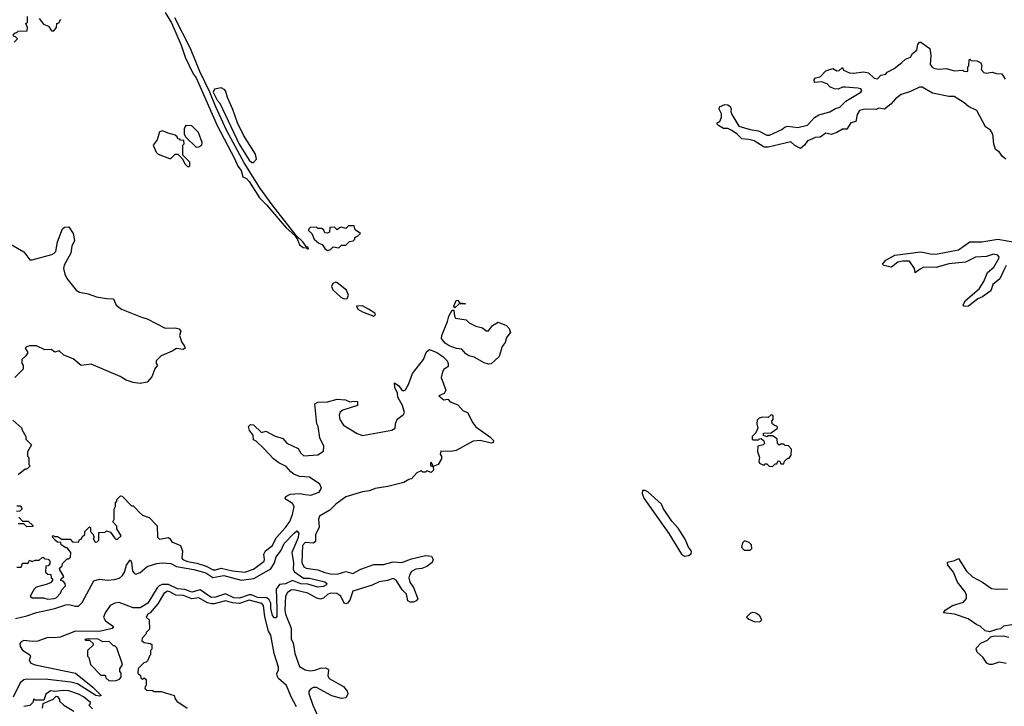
# Model space of a CAD drawing. Extents: x 2494106 to 2685573, y 758056 to 915185.
# Tile 199 of 256: x 2661055 to 2668091, y 812977 to 817882. Entities that reach past the tile are written whole.
import ezdxf

# ---------------------------------------------------------------- set-up
doc = ezdxf.new("R2010")
doc.units = 0

msp = doc.modelspace()

# ---------------------------------------------------------------- linework, layer by layer
at = {"layer": '0CON05XD'}
for points in [[(2662093.7, 817933.7), (2662138.9, 817858.9), (2662208.6, 817698.6), (2662237.5, 817615), (2662295.7, 817495), (2662316, 817466), (2662466.9, 817125), (2662591.1, 816891.1), (2662614.6, 816834.5), (2662638.5, 816805), (2662649.3, 816759.3), (2662675, 816747.5), (2662696, 816726), (2662768.7, 816608.7), (2662819.2, 816559.2), (2662960, 816395), (2663020.7, 816340.7), (2663040.7, 816310.7), (2663055, 816272.5), (2663080, 816255), (2663105, 816252.5), (2663115, 816243.8)], [(2661015, 817720), (2661040, 817745), (2661025, 817760), (2661010, 817765), (2661011.7, 817778.3), (2661021.7, 817788.3), (2661035, 817790), (2661045, 817800), (2661108.3, 817801.7), (2661110, 817825), (2661100, 817855), (2661110, 817865), (2661110, 817905)], [(2661195, 817890), (2661225, 817850), (2661260, 817835), (2661281.7, 817801.7), (2661298.3, 817801.7), (2661317.5, 817825), (2661320, 817855), (2661335, 817860), (2661350, 817885)], [(2663115, 816243.8), (2663120, 816245), (2663116.7, 816255), (2663102.5, 816262.5), (2663078.8, 816295), (2663031.2, 816341.2), (2662858.2, 816558.2), (2662771.1, 816681.1), (2662658.1, 816858.1), (2662533.1, 817093.1), (2662453.2, 817263.2), (2662414.4, 817364.4), (2662342, 817512), (2662275.8, 817675.8), (2662163.8, 817893.8)], [(2668102.5, 816885), (2668077.5, 816905), (2668055, 816937.5), (2668027.5, 816955), (2668016.2, 816995), (2668010, 817065), (2667991.7, 817091.7), (2667957, 817117), (2667895, 817233.3), (2667835, 817261.2), (2667805, 817288.8), (2667733.9, 817333.9), (2667695, 817332.5), (2667577.7, 817357.7), (2667505, 817399.2), (2667485, 817398.8), (2667421.7, 817368.3), (2667355, 817346.2), (2667313.2, 817316.8), (2667281.7, 817278.3), (2667235, 817243.3), (2667195, 817248.8), (2667175, 817241.2), (2667095, 817243.3), (2667056.4, 817233.6), (2667040, 817205), (2667030, 817155), (2666994.1, 817145.9), (2666965, 817100), (2666935, 817100), (2666895, 817076.2), (2666855, 817062.5), (2666815, 817070), (2666775, 817042.5), (2666740.7, 817039.3), (2666715, 817027.5), (2666685, 817016.7), (2666663.3, 816985), (2666635, 816962.5), (2666593.9, 816983.9), (2666565, 817010), (2666405, 816972), (2666375, 816971.2), (2666305, 817016.7), (2666265, 817026.7), (2666215, 817030), (2666182.5, 817065), (2666145, 817091.2), (2666115, 817103.8), (2666085, 817103.8), (2666050, 817125), (2666040, 817135), (2666040, 817145), (2666057.5, 817155), (2666070, 817185), (2666069.3, 817209.3), (2666053.6, 817243.6), (2666055, 817260), (2666095, 817276), (2666115, 817273.3), (2666131.7, 817261.7), (2666140, 817245), (2666136.7, 817225), (2666143.3, 817205), (2666195, 817121.2), (2666275, 817098), (2666335, 817088), (2666395, 817056.2), (2666413.9, 817056.1), (2666502.7, 817097.3), (2666525, 817116.2), (2666545, 817120), (2666615, 817110.8), (2666685, 817127.5), (2666735, 817182), (2666765, 817202.5), (2666843.9, 817223.9), (2666885, 817247.5), (2666915, 817255.8), (2666960, 817300), (2667066.7, 817365), (2667072.5, 817375), (2667065, 817386.7), (2667043.6, 817393.6), (2666955, 817398.8), (2666935, 817398.8), (2666905, 817386.2), (2666875, 817388.8), (2666845, 817402.5), (2666825, 817422.5), (2666785, 817437.5), (2666735, 817433.3), (2666732, 817455), (2666742.7, 817467.3), (2666775, 817472.5), (2666815, 817516.7), (2666865, 817532.5), (2666895, 817517.5), (2666911.7, 817518.3), (2666935, 817540), (2666941.7, 817521.7), (2666985, 817502.5), (2667015, 817500), (2667085, 817510), (2667121.7, 817501.7), (2667162.5, 817465), (2667185, 817460), (2667210, 817485), (2667245, 817493.3), (2667255, 817506.7), (2667305, 817533.8), (2667360, 817575), (2667385, 817600), (2667420, 817615), (2667435, 817640), (2667467.5, 817665), (2667472.5, 817705), (2667485, 817720), (2667495, 817720), (2667558.8, 817675), (2667566.2, 817625), (2667561.7, 817561.7), (2667575, 817542.5), (2667592.3, 817532.3), (2667625, 817527.5), (2667675, 817534), (2667735, 817517.5), (2667795, 817520), (2667803, 817513), (2667825, 817512.5), (2667830, 817515), (2667830, 817545), (2667837, 817553), (2667840, 817595), (2667845, 817600), (2667855, 817590), (2667895, 817587.5), (2667923, 817573), (2667930, 817555), (2667926.7, 817525), (2667945, 817503.3), (2667965, 817498.8), (2668005, 817506.7), (2668035, 817496.2), (2668073.9, 817493.9), (2668097.3, 817457.3)], [(2662715, 816860.6), (2662725, 816861.1), (2662748.2, 816885), (2662740.3, 816920.3), (2662655, 817057.1), (2662612, 817145), (2662579, 817239), (2662539.6, 817325), (2662528.6, 817368.6), (2662520.5, 817380.5), (2662495, 817394.6), (2662446.2, 817385), (2662436.9, 817365), (2662467.1, 817307), (2662485.3, 817285), (2662623.4, 816993.4), (2662695, 816878.1), (2662715, 816860.6)], [(2662265, 816832.5), (2662271.7, 816838.3), (2662270, 816865), (2662220, 816915), (2662220, 816985), (2662230, 816995), (2662228.3, 817018.3), (2662205, 817020), (2662198.3, 817028.3), (2662185, 817030), (2662180, 817045), (2662167, 817057), (2662115, 817070), (2662075, 817087.5), (2662055, 817080), (2662037, 817023), (2662010, 816985), (2662030, 816935), (2662045, 816920), (2662125, 816890), (2662135, 816890), (2662165, 816920), (2662185, 816920), (2662218.3, 816888.3), (2662235, 816852.5), (2662255, 816832.5), (2662265, 816832.5)], [(2662315, 816970), (2662335, 816972.5), (2662357.5, 816985), (2662360, 817005), (2662333.3, 817075), (2662285, 817122.5), (2662243, 817127), (2662230, 817105), (2662230, 817065), (2662241.7, 817041.7), (2662315, 816970)], [(2660995, 816276.7), (2661085, 816223.3), (2661127, 816167), (2661145, 816166.7), (2661285, 816203.8), (2661302.5, 816215), (2661312.5, 816225), (2661325.5, 816294.5), (2661361.1, 816388.9), (2661375, 816400), (2661405, 816401.2), (2661436.2, 816355), (2661447.5, 816305), (2661427.5, 816265), (2661421.2, 816215), (2661372.3, 816127.7), (2661368.8, 816105), (2661376.7, 816065), (2661392.7, 816032.7), (2661458.8, 815948.8), (2661482.5, 815935), (2661545, 815924.2), (2661605, 815902.9), (2661675, 815890.5), (2661725, 815888.8), (2661745, 815843.3), (2661783.3, 815815), (2661925, 815756.7), (2661965, 815745.8), (2662095, 815678.6), (2662165, 815680), (2662193.6, 815673.6), (2662206.7, 815656.7), (2662196.7, 815625), (2662213.3, 815575), (2662231.2, 815555), (2662236.7, 815535), (2662223.6, 815526.4), (2662175, 815533.3), (2662145, 815513.3), (2662065, 815480), (2662030, 815445), (2662030, 815425), (2662040, 815415), (2662021.7, 815388.3), (2661998.3, 815331.7), (2661965, 815292.5), (2661915, 815282), (2661865, 815290), (2661815, 815306.2), (2661772.7, 815332.7), (2661565, 815420), (2661495, 815412.5), (2661438.3, 815458.3), (2661370, 815485), (2661336.4, 815516.4), (2661305, 815507.5), (2661280, 815525), (2661235, 815523.3), (2661175, 815552.5), (2661127, 815553), (2661102.5, 815545), (2661093.3, 815535), (2661112.5, 815505), (2661099.3, 815480.7), (2661070, 815455), (2661070, 815425), (2661080, 815415), (2661080, 815385), (2661020, 815325)], [(2663255, 816233.3), (2663275, 816240), (2663295, 816260), (2663335, 816252.5), (2663355, 816270), (2663385, 816270), (2663411.7, 816298.3), (2663438.3, 816301.7), (2663450, 816315), (2663450, 816325), (2663470, 816335), (2663490, 816355), (2663451.7, 816381.7), (2663445, 816410), (2663405, 816410), (2663385, 816390), (2663355, 816400), (2663340, 816395), (2663325, 816380), (2663305, 816400), (2663272.5, 816397.5), (2663270, 816365), (2663255, 816357.5), (2663235, 816360), (2663228.3, 816378.3), (2663215, 816390), (2663185, 816390), (2663175, 816400), (2663131.7, 816398.3), (2663121.7, 816388.3), (2663120, 816375), (2663143.6, 816353.6), (2663160, 816315), (2663193.3, 816285), (2663216, 816276), (2663235, 816247.5), (2663255, 816233.3)], [(2668088.6, 816091.5), (2668059.6, 816030.4), (2668010.6, 815989.4), (2667994.4, 815945.6), (2667935, 815903.1), (2667902, 815888), (2667835, 815836), (2667802.5, 815832.5), (2667797.5, 815845), (2667813.8, 815875), (2667911.1, 815958.9), (2667945, 816012), (2667971.4, 816075), (2668017.3, 816115), (2668053.2, 816175), (2668054.6, 816185), (2668045, 816199.6), (2668015, 816206.1), (2667965, 816189.3), (2667885, 816186.2), (2667815, 816148.5), (2667695, 816137.1), (2667605, 816112.5), (2667517.2, 816112.8), (2667490, 816100), (2667455, 816072.5), (2667449.2, 816105), (2667415, 816156), (2667365, 816156.4), (2667331.1, 816148.9), (2667284.4, 816114.4), (2667230, 816125), (2667220, 816135), (2667245, 816163.3), (2667309.6, 816200.5), (2667495, 816222.9), (2667575, 816206.9), (2667615, 816208.9), (2667763.1, 816236.9), (2667845.6, 816294.4), (2667930, 816295), (2668045, 816313.5), (2668206.2, 816286.2)], [(2668105, 816125.6), (2668088.6, 816091.5)], [(2663375, 815888.2), (2663395, 815890), (2663404.6, 815915), (2663390.3, 815950.3), (2663325, 816002.9), (2663315, 816005.7), (2663293.8, 815996.2), (2663284.5, 815975), (2663292.1, 815952.1), (2663349.9, 815899.9), (2663375, 815888.2)], [(2663585, 815764.6), (2663596.7, 815775), (2663592, 815785), (2663547.5, 815815), (2663505, 815836.8), (2663462, 815835), (2663471.4, 815815), (2663504.3, 815795), (2663585, 815764.6)], [(2664165, 815822.5), (2664157.5, 815835), (2664175, 815876.7), (2664185, 815877.5), (2664198.3, 815858.3), (2664240, 815855), (2664235, 815850), (2664195, 815852.5), (2664165, 815822.5)], [(2664405, 815420), (2664375, 815430), (2664301.7, 815471.7), (2664265, 815480), (2664243.3, 815495), (2664215, 815527.5), (2664175.9, 815534.1), (2664125, 815552.7), (2664095, 815571.2), (2664075.8, 815595), (2664070, 815605), (2664071.4, 815625), (2664112.5, 815725), (2664121.4, 815765), (2664145, 815807.5), (2664156.7, 815806.7), (2664161.2, 815765), (2664169.3, 815749.3), (2664245, 815737.5), (2664266.4, 815716.4), (2664315, 815693.3), (2664361.7, 815681.7), (2664388.3, 815658.3), (2664405, 815660), (2664435, 815697.5), (2664475, 815720), (2664535, 815697.5), (2664552.5, 815675), (2664561.7, 815648.3), (2664535, 815612.5), (2664523.3, 815575), (2664502.3, 815547.7), (2664482.5, 815475), (2664425, 815423.3), (2664405, 815420)], [(2661035, 813970), (2661065, 813970), (2661075, 814000), (2661115, 814000), (2661125, 814020), (2661145, 814012.5), (2661165, 814020), (2661195, 814020), (2661215, 814040), (2661225, 814040), (2661235, 814030), (2661258.3, 814028.3), (2661270, 814015), (2661270, 813995), (2661258.3, 813981.7), (2661241.7, 813978.3), (2661240, 813935), (2661255, 813920), (2661278.3, 813918.3), (2661280, 813895), (2661288.3, 813888.3), (2661290, 813875), (2661275, 813860), (2661245, 813847.5), (2661171.7, 813828.3), (2661157.5, 813815), (2661130, 813765), (2661145, 813752.5), (2661225, 813752.5), (2661255, 813742.5), (2661301.7, 813748.3), (2661315, 813752.5), (2661347.5, 813785), (2661355, 813810), (2661381.7, 813838.3), (2661380, 813855), (2661365, 813870), (2661350, 813875), (2661351.7, 813888.3), (2661370, 813905), (2661341.7, 813951.7), (2661340, 813965), (2661358.3, 813981.7), (2661361.7, 813998.3), (2661395, 814030), (2661405, 814030), (2661418.3, 814041.7), (2661420, 814075), (2661395, 814110), (2661385, 814110), (2661351.7, 814131.7), (2661348.3, 814148.3), (2661325, 814150), (2661311.7, 814161.7), (2661290, 814185), (2661291.7, 814198.3), (2661305, 814190), (2661325, 814190), (2661355, 814170), (2661415, 814170), (2661433, 814153), (2661475, 814150), (2661481.7, 814168.3), (2661495, 814170), (2661501.7, 814188.3), (2661520, 814205), (2661520, 814225), (2661555, 814260), (2661560, 814255), (2661560, 814225), (2661580, 814205), (2661581.7, 814191.7), (2661590, 814185), (2661580, 814175), (2661595, 814150), (2661608.3, 814151.7), (2661620, 814165), (2661621.7, 814218.3), (2661665, 814220), (2661675, 814230), (2661705, 814220), (2661731.7, 814181.7), (2661741.7, 814171.7), (2661755, 814170), (2661780, 814195), (2661750, 814245), (2661750, 814265), (2661720, 814295), (2661730, 814315), (2661730, 814385), (2661740, 814405), (2661740, 814435), (2661748.3, 814441.7), (2661750, 814455), (2661775, 814480), (2661788.3, 814478.3), (2661855, 814410), (2661865, 814410), (2661883, 814393), (2661910.7, 814360.7), (2661931.7, 814341.7), (2661980, 814325), (2662036.4, 814266.4), (2662040, 814185), (2662055, 814170), (2662115, 814182.5), (2662127.5, 814175), (2662141.9, 814151.9), (2662204, 814125), (2662217.5, 814085), (2662213.3, 814035), (2662220, 814025), (2662255, 814012), (2662320.2, 814000.2), (2662387.5, 813977.5), (2662437.9, 813952.1), (2662455, 813951.3), (2662495, 813964.8), (2662575.3, 813944.7), (2662665, 813936.2), (2662725, 813955.6), (2662801.4, 814015), (2662805.5, 814025), (2662799.2, 814065), (2662811.3, 814088.7), (2662861.4, 814125), (2662888.9, 814181.1), (2662955.2, 814254.8), (2662985, 814297.1), (2663005, 814346.2), (2663016.8, 814405), (2663005.5, 814425), (2662958.6, 814455), (2662953.1, 814465), (2662955.8, 814475), (2662986.9, 814493.1), (2663055, 814497.3), (2663095, 814490.7), (2663135, 814484.7), (2663195, 814507.8), (2663210.9, 814535), (2663198.9, 814565), (2663125, 814613.2), (2663055, 814619.1), (2663014.3, 814635), (2662992.1, 814652), (2662960.5, 814690.5), (2662907.2, 814717.2), (2662869.2, 814745), (2662799.6, 814819.5), (2662745, 814870), (2662725, 814880), (2662722.5, 814915), (2662696.2, 814946.2), (2662690, 814975), (2662705, 814990), (2662725, 814986.7), (2662783, 814933), (2662815, 814942.5), (2662875, 814910), (2662935, 814890), (2662965, 814857.5), (2663045, 814817.5), (2663063.8, 814785), (2663085, 814766.2), (2663185, 814772.5), (2663225, 814800), (2663227.5, 814835), (2663200, 814895), (2663188, 814975), (2663178.8, 814995), (2663165, 815137.5), (2663185, 815149.2), (2663255, 815153.1), (2663325, 815170), (2663384.1, 815165.9), (2663415, 815152), (2663444, 815156), (2663470, 815155), (2663470, 815125), (2663365, 815093.3), (2663344, 815075), (2663339.2, 815055), (2663342.5, 815025), (2663368.8, 814985), (2663466.7, 814925), (2663505, 814910.8), (2663715, 814950), (2663738, 814965), (2663740, 814995), (2663752.7, 815027.3), (2663795, 815060), (2663804.2, 815075), (2663790.9, 815125), (2663756.2, 815185), (2663754.6, 815215), (2663736, 815255), (2663733.3, 815286.7), (2663765, 815265.7), (2663785, 815235.7), (2663795, 815230.6), (2663812.6, 815237.4), (2663834.5, 815275), (2663862, 815355), (2663940, 815455), (2663961.2, 815508.8), (2663983.8, 815526.2), (2664036.7, 815505), (2664079.4, 815475), (2664108.8, 815445), (2664117.5, 815425), (2664117.5, 815405), (2664086.1, 815383.9), (2664077.5, 815367.5)], [(2664077.5, 815367.5), (2664067.5, 815325), (2664100, 815235), (2664088.3, 815211.7), (2664050, 815195), (2664085, 815167.5), (2664115, 815170), (2664131.7, 815151.7), (2664185, 815130), (2664225, 815087.5), (2664256.4, 815076.4), (2664293, 815003), (2664314.4, 814974.4), (2664415, 814902), (2664440, 814875), (2664438, 814862), (2664423.9, 814856.1), (2664345, 814876), (2664295, 814871.2), (2664175, 814803.8), (2664135, 814797.5), (2664065, 814800), (2664060, 814775), (2664070, 814765), (2664070, 814745), (2664046.4, 814703.6), (2664010, 814690), (2664000, 814715), (2663995, 814720), (2663990, 814715), (2663990, 814695), (2664010, 814690), (2664012.5, 814665), (2663995, 814647.5), (2663965, 814660), (2663955, 814650), (2663935, 814650), (2663925, 814660), (2663892.5, 814645), (2663855, 814602.5), (2663835, 814597.5), (2663800, 814575), (2663685, 814546.2), (2663595, 814533.8), (2663555, 814515.8), (2663505, 814509.1), (2663385, 814474.1), (2663315, 814421.5), (2663270.7, 814379.3), (2663196.9, 814335), (2663191.3, 814315), (2663194.7, 814255), (2663170, 814205), (2663169.1, 814155), (2663155, 814143.3), (2663095, 814146.2), (2663077.1, 814125), (2663070.8, 814005), (2663085, 813972.9), (2663102.5, 813965), (2663185, 813952.9), (2663235, 813931.8), (2663275, 813922.5), (2663325, 813921.2), (2663385, 813939.2), (2663435, 813925.6), (2663492.7, 813957.3), (2663585, 813989.6), (2663655, 813990.5), (2663725, 814008.8), (2663785, 814005.5), (2663855, 814031.5), (2663955, 814054.4), (2663998.8, 814048.8), (2664010, 814025), (2664003.8, 814005), (2663965, 813975.8), (2663928.7, 813961.3), (2663885, 813957.5), (2663855, 813940), (2663841.1, 813915), (2663836.7, 813895), (2663842.2, 813865), (2663870, 813825), (2663900, 813745), (2663888.8, 813731.2), (2663868.6, 813721.4), (2663845, 813720.8), (2663829.4, 813729.4), (2663818.8, 813778.8), (2663788.1, 813808.1), (2663745, 813878), (2663725, 813888.9), (2663684.7, 813875.3), (2663625, 813866.2), (2663575, 813842), (2663435, 813798.9), (2663414.6, 813735), (2663398.1, 813715), (2663385, 813708.9), (2663373.3, 813715), (2663350.6, 813765), (2663322.1, 813782.1), (2663275, 813784.5), (2663255, 813775.4), (2663225, 813748.5), (2663205, 813741.8), (2663178.9, 813748.9), (2663115, 813786.2), (2663015, 813809.1), (2662995, 813807.5), (2662969.3, 813790.7), (2662955.6, 813765), (2662948.8, 813665), (2662955.4, 813635), (2662995.5, 813535), (2662995, 813457.5), (2663009.6, 813429.6), (2663021.8, 813355), (2663055, 813261.2), (2663095, 813238), (2663130.3, 813230.3), (2663164.2, 813234.2), (2663205, 813250), (2663241.4, 813251.4), (2663255, 813246), (2663260.8, 813235), (2663257.5, 813195), (2663266.2, 813175), (2663369.6, 813119.6), (2663396, 813085), (2663401.2, 813065), (2663385, 813037.5), (2663355, 813032.5), (2663285, 813051.1), (2663175, 813111.1), (2663155, 813111.1), (2663135, 813102), (2663122.5, 813085), (2663122, 813068), (2663150.6, 812985), (2663200, 812875)], [(2666435, 814690), (2666455, 814710), (2666465, 814710), (2666475, 814730), (2666488.3, 814728.3), (2666495, 814710), (2666515, 814710), (2666521.7, 814728.3), (2666545, 814750), (2666555, 814750), (2666568.3, 814771.7), (2666570, 814815), (2666548.3, 814838.3), (2666525, 814840), (2666515, 814850), (2666495, 814850), (2666481.7, 814841.7), (2666470, 814855), (2666468.3, 814888.3), (2666435, 814910), (2666405, 814910), (2666395, 814902.5), (2666371.7, 814911.7), (2666371.7, 814928.3), (2666425, 814930), (2666470, 814965), (2666468.3, 814978.3), (2666455, 814980), (2666432.5, 814995), (2666430, 815015), (2666440, 815025), (2666440, 815055), (2666425, 815060), (2666405, 815040), (2666361.7, 815041.7), (2666340, 815035), (2666325, 815020), (2666322.5, 814995), (2666330, 814965), (2666315, 814930), (2666290, 814905), (2666290, 814885), (2666295, 814880), (2666335, 814880), (2666341.7, 814888.3), (2666355, 814890), (2666373, 814873), (2666376.7, 814855), (2666367.5, 814845), (2666330, 814835), (2666328.3, 814798.3), (2666342.5, 814755), (2666337.5, 814725), (2666342.5, 814715), (2666365, 814702.5), (2666375, 814700), (2666381.7, 814708.3), (2666395, 814710), (2666411.7, 814691.7), (2666435, 814690)], [(2661005, 815020), (2661070, 814965), (2661070, 814955), (2661100, 814905), (2661100, 814885), (2661140, 814845), (2661110, 814795), (2661110, 814765), (2661120, 814755), (2661120, 814705), (2661130, 814695), (2661105, 814670), (2661095, 814670), (2661045, 814630)], [(2665805, 814048.8), (2665835, 814054.4), (2665853.3, 814066.7), (2665856.4, 814086.4), (2665834.5, 814115), (2665810.8, 814170.8), (2665760, 814250), (2665715, 814300), (2665655, 814388.8), (2665640.6, 814420.6), (2665545, 814508.8), (2665525, 814518.8), (2665505, 814517.5), (2665502.3, 814497.7), (2665514.6, 814465), (2665695, 814212.7), (2665783.8, 814063.8), (2665805, 814048.8)], [(2661035, 814410), (2661058.3, 814408.3), (2661068.3, 814398.3), (2661070, 814385), (2661055, 814370), (2661031.7, 814368.3)], [(2661048.3, 814328.3), (2661075, 814300), (2661115, 814300), (2661148.3, 814268.3), (2661148.3, 814261.7), (2661105, 814260), (2661085, 814280), (2661045, 814280)], [(2661025.8, 813605), (2661105, 813623.3), (2661175, 813647.6), (2661305.2, 813674.8), (2661385, 813702.2), (2661405, 813705.3), (2661455, 813691.7), (2661475, 813693.1), (2661500.3, 813719.7), (2661585, 813872.9), (2661625, 813884.7), (2661682.1, 813877.9), (2661733, 813883), (2661767.4, 813892.6), (2661789.5, 813910.5), (2661803.5, 813935), (2661818.9, 813985), (2661845, 814022.5), (2661855, 814007.5), (2661862.1, 813942.1), (2661874.3, 813925), (2661885, 813920.8), (2661917, 813933), (2661965, 813976.1), (2662035, 813997.8), (2662073, 814003), (2662135, 813997.8), (2662176.6, 813976.6), (2662300, 813955), (2662385, 813930), (2662435, 813897.5), (2662515, 813910.8), (2662637.2, 813877.2), (2662729.1, 813890.9), (2662850, 813960), (2662877, 814003), (2662888.8, 814045), (2662921.7, 814088.3), (2662945, 814140), (2663017.5, 814215), (2663035, 814230), (2663050, 814215), (2663043.3, 814175), (2663000, 814075), (2663012.3, 814002.3), (2663009.2, 813955), (2663017.9, 813937.9), (2663082.2, 813892.2), (2663125, 813892), (2663235, 813865.6), (2663250, 813855), (2663246.7, 813845), (2663225, 813832), (2663185, 813827.5), (2663115, 813848.6), (2663065, 813851.5), (2663005, 813875.7), (2662955, 813852.2), (2662912.5, 813847.5), (2662888.9, 813815), (2662893.8, 813675), (2662891.7, 813618.3), (2662885, 813610), (2662875, 813610), (2662862.5, 813625), (2662850, 813675), (2662850, 813715), (2662838.3, 813738.3), (2662821.1, 813751.1), (2662755, 813753.3), (2662712.7, 813772.7), (2662695, 813774.1), (2662625, 813749.6), (2662585, 813751.4), (2662525, 813780.4), (2662455, 813756.2), (2662424, 813755), (2662345, 813808.4), (2662285, 813791.4), (2662235, 813812.2), (2662183.8, 813816.2), (2662117.9, 813847.9), (2662073.5, 813846.5), (2662051.5, 813838.5), (2662036.5, 813823.5), (2661970.3, 813715), (2661915, 813680.3), (2661865, 813679.7), (2661765, 813717.5), (2661735, 813713.5), (2661702.7, 813697.3), (2661664.8, 813645.1), (2661654.7, 813615), (2661668.3, 813588.3), (2661725, 813546.7), (2661715, 813532.2), (2661625, 813512.4), (2661455, 813514.8), (2661345, 813471.5), (2661295, 813465.9), (2661255, 813468.8), (2661185, 813441.5), (2661149, 813439), (2661085, 813447), (2661065, 813438.4), (2661055.7, 813425), (2661057.4, 813405), (2661075, 813378), (2661128.1, 813345), (2661131.5, 813335), (2661122.8, 813305), (2661135, 813286.2), (2661165, 813273.9), (2661455, 813214.2), (2661578.2, 813115), (2661636.2, 813055), (2661625, 813050.6), (2661598.8, 813055), (2661467, 813137), (2661420.2, 813150.2), (2661255, 813168.3), (2661105, 813170.7), (2661084.9, 813165.1), (2661058.6, 813145), (2661008.1, 813041.9)], [(2666233, 814093), (2666275, 814093.3), (2666287.5, 814105), (2666285, 814130), (2666268.3, 814148.3), (2666235, 814160), (2666220, 814145), (2666213, 814113), (2666233, 814093)], [(2668145, 813560), (2668085, 813548.8), (2668065, 813530), (2668035, 813526.7), (2667985, 813510), (2667955, 813516.7), (2667918.8, 813548.8), (2667895, 813558.8), (2667832.1, 813602.1), (2667735, 813635.6), (2667656.7, 813645), (2667668.8, 813665), (2667722.1, 813697.9), (2667799.7, 813720.3), (2667822, 813748), (2667821.2, 813771.2), (2667810.8, 813795), (2667757.5, 813865), (2667728.9, 813935), (2667688, 813985), (2667685, 814006.7), (2667735, 814018), (2667765, 814033.3), (2667822.2, 813942.2), (2667865, 813902.2), (2667935, 813862.9), (2667998.8, 813818.8), (2668036.1, 813813.9), (2668115, 813816.7)], [(2663033.5, 812973.5), (2662995.9, 813044.1), (2662962.9, 813125), (2662905, 813175.8), (2662895.4, 813195), (2662893.3, 813215), (2662903.6, 813236.4), (2662903.4, 813256.6), (2662873.4, 813355), (2662850.6, 813485), (2662833.2, 813515), (2662807, 813617), (2662796.6, 813696.6), (2662785, 813711.8), (2662695, 813734.8), (2662625, 813710.8), (2662575, 813715.2), (2662525, 813731.3), (2662445, 813708.7), (2662425, 813709.1), (2662396.7, 813716.7), (2662335, 813752.5), (2662285, 813744.4), (2662225, 813768.2), (2662170.6, 813770.6), (2662128.8, 813795), (2662111.4, 813798.6), (2662085, 813783.3), (2662041.4, 813708.6), (2661987.5, 813645), (2661970, 813635), (2661960, 813615), (2661980, 813595), (2661981.7, 813528.3), (2661960, 813505), (2661960, 813495), (2661930, 813465), (2661927.5, 813445), (2661943.6, 813433.6), (2661986.4, 813426.4), (2661998.3, 813418.3), (2662000, 813385), (2661990, 813375), (2661990, 813345), (2661981.7, 813338.3), (2661970, 813305), (2661958.3, 813291.7), (2661941.7, 813288.3), (2661901.7, 813248.3), (2661900, 813215), (2661918.3, 813198.3), (2661921.7, 813181.7), (2661931.7, 813171.7), (2661945, 813180), (2661958.3, 813168.3), (2661960, 813125), (2661951.7, 813118.3), (2661950, 813105), (2661961.7, 813091.7), (2662005, 813090), (2662015, 813082.5), (2662065, 813082.5), (2662160, 813055), (2662165, 813030), (2662177.5, 813015), (2662252.5, 812965)], [(2666345, 813580), (2666357.5, 813595), (2666342.5, 813625), (2666315, 813642.5), (2666295, 813647.5), (2666278.3, 813641.7), (2666250, 813615), (2666265, 813600), (2666303, 813583), (2666345, 813580)], [(2661695, 813160), (2661745, 813162.5), (2661768.3, 813171.7), (2661780, 813185), (2661780, 813215), (2661770, 813225), (2661770, 813245), (2661790, 813275), (2661750, 813395), (2661735, 813410), (2661725, 813410), (2661695, 813440), (2661648.3, 813438.3), (2661615, 813456.7), (2661545, 813460), (2661520, 813455), (2661525, 813450), (2661555, 813450), (2661580, 813425), (2661580, 813415), (2661540, 813375), (2661540, 813335), (2661550, 813325), (2661560, 813275), (2661635, 813200), (2661665, 813200), (2661671.7, 813181.7), (2661695, 813160)], [(2668105, 813282.5), (2668055, 813292.5), (2668005, 813276.7), (2667985, 813276.7), (2667966.1, 813286.1), (2667937.7, 813327.7), (2667897.5, 813365), (2667890, 813385), (2667893.3, 813395), (2667922.7, 813427.3), (2667970.7, 813449.3), (2667995, 813472.5), (2668010.7, 813479.3), (2668085, 813480), (2668125, 813471.2)], [(2661575, 812960), (2661550, 812985), (2661558.3, 812991.7), (2661560, 813005), (2661510, 813045), (2661475, 813064), (2661406.8, 813086.8), (2661365, 813090), (2661305, 813082.5), (2661275, 813087.5), (2661242.5, 813065), (2661228.3, 813021.7), (2661165, 813020), (2661155, 813030), (2661150, 813005), (2661127, 812983), (2661083.6, 812976.4)], [(2661217, 812963), (2661221.7, 812998.3), (2661295, 813027.5), (2661315, 813050), (2661325, 813047.5), (2661340, 813025), (2661340, 813015), (2661370, 812985), (2661443, 812943)]]:
    msp.add_lwpolyline(points, dxfattribs=at)

doc.saveas('drawing.dxf')
